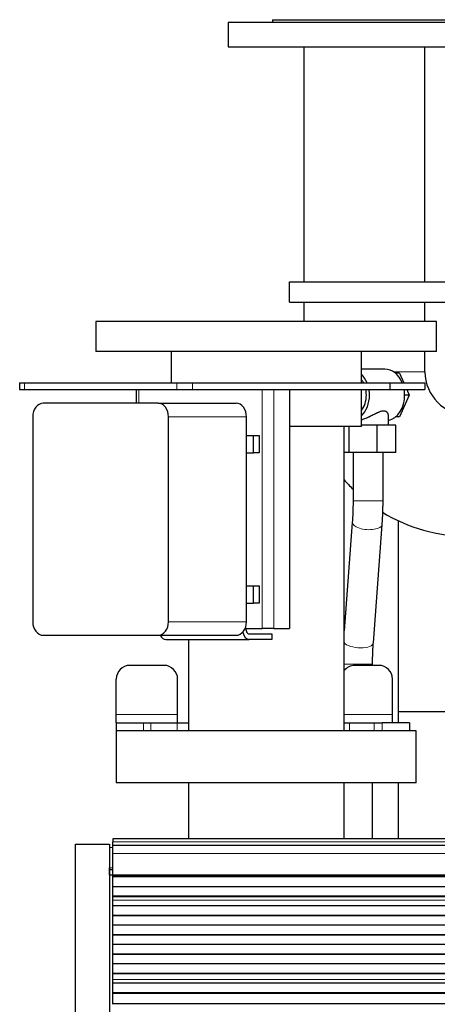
# Model space of a CAD drawing. Header units: inches. Extents: x 0 to 20790, y -12 to 14700.
# Tile 62 of 184: x 1076 to 1383, y 11871 to 12592. Entities that reach past the tile are written whole.
import ezdxf

# ---------------------------------------------------------------- set-up
doc = ezdxf.new("R2010")
doc.units = ezdxf.units.IN
doc.layers.add('1', color=7, linetype='Continuous', true_color=0xffffff)

msp = doc.modelspace()

# ---------------------------------------------------------------- linework, layer by layer
at = {"layer": '1', "color": 2, "linetype": 'Continuous', "lineweight": 25}
for p, q in [((1229.169, 12590.324), (1229.169, 12572.324)), ((1429.169, 12590.324), (1229.169, 12590.324)), ((1261.669, 12592.324), (1261.669, 12590.324)), ((1261.669, 12592.324), (1396.669, 12592.324)), ((1229.169, 12572.324), (1429.169, 12572.324)), ((1284.719, 12572.324), (1284.719, 12400.325)), ((1373.619, 12400.325), (1373.619, 12572.324)), ((1274.169, 12400.324), (1431.669, 12400.324)), ((1274.169, 12385.324), (1274.169, 12400.324)), ((1274.169, 12385.324), (1431.669, 12385.324)), ((1284.719, 12385.327), (1284.719, 12371.326)), ((1373.619, 12371.326), (1373.619, 12385.327)), ((1132.169, 12371.324), (1132.169, 12349.324)), ((1382.169, 12371.324), (1132.169, 12371.324)), ((1382.169, 12349.324), (1382.169, 12371.324)), ((1382.169, 12349.324), (1132.169, 12349.324)), ((1187.319, 12349.324), (1187.319, 12326.324)), ((1327.019, 12326.324), (1327.019, 12349.324)), ((1373.619, 12334.324), (1373.619, 12349.326)), ((1344.148, 12336.324), (1327.019, 12336.324)), ((1354.985, 12333.324), (1351.998, 12333.324)), ((1354.985, 12333.324), (1358.081, 12326.324)), ((1076.28, 12326.324), (1076.28, 12321.324)), ((1076.28, 12326.324), (1079.853, 12326.324)), ((1076.28, 12321.324), (1079.853, 12321.324)), ((1079.853, 12326.324), (1191.513, 12326.324)), ((1079.853, 12321.324), (1191.513, 12321.324)), ((1161.62, 12321.324), (1161.62, 12311.322)), ((1191.513, 12326.324), (1203.075, 12326.324)), ((1191.513, 12321.324), (1203.075, 12321.324)), ((1203.075, 12326.324), (1347.716, 12326.324)), ((1203.075, 12321.324), (1347.716, 12321.324)), ((1274.18, 12321.324), (1274.18, 12146.324)), ((1327.019, 12294.324), (1327.019, 12321.325)), ((1347.716, 12326.324), (1347.716, 12321.324)), ((1347.716, 12326.324), (1373.428, 12326.324)), ((1347.716, 12321.324), (1373.428, 12321.324)), ((1360.292, 12321.325), (1362.061, 12317.324)), ((1373.428, 12326.324), (1373.428, 12321.324)), ((1362.061, 12317.324), (1354.985, 12301.324)), ((1362.061, 12317.324), (1358.703, 12317.324)), ((1177.815, 12311.324), (1093.55, 12311.324)), ((1177.815, 12311.324), (1235.023, 12311.324)), ((1085.89, 12301.324), (1085.89, 12151.324)), ((1185.475, 12151.324), (1185.475, 12301.324)), ((1242.684, 12151.324), (1242.684, 12301.324)), ((1346.839, 12295.324), (1346.839, 12302.196)), ((1354.985, 12301.324), (1351.998, 12301.324)), ((1327.019, 12294.324), (1274.175, 12294.324)), ((1314.319, 12071.324), (1314.319, 12294.324)), ((1318.094, 12275.324), (1318.094, 12294.323)), ((1338.468, 12295.324), (1327.019, 12295.324)), ((1352.213, 12295.324), (1338.468, 12295.324)), ((1338.468, 12275.324), (1338.468, 12295.324)), ((1352.213, 12275.324), (1352.213, 12295.324)), ((1242.682, 12287.674), (1247.796, 12287.674)), ((1247.796, 12287.674), (1251.974, 12287.674)), ((1247.796, 12274.974), (1247.796, 12287.674)), ((1251.974, 12287.674), (1251.974, 12274.974)), ((1242.682, 12274.974), (1247.796, 12274.974)), ((1251.974, 12274.974), (1247.796, 12274.974)), ((1318.094, 12275.324), (1314.319, 12275.324)), ((1338.468, 12275.324), (1318.094, 12275.324)), ((1320.839, 12275.324), (1320.839, 12239.864)), ((1352.213, 12275.324), (1338.468, 12275.324)), ((1342.839, 12239.864), (1342.839, 12275.324)), ((1320.278, 12224.1), (1314.32, 12144.572)), ((1335.731, 12135.889), (1342.216, 12222.457)), ((1354.169, 12085.347), (1354.169, 12225.204)), ((1242.682, 12177.674), (1247.796, 12177.674)), ((1247.796, 12177.674), (1251.974, 12177.674)), ((1247.796, 12164.974), (1247.796, 12177.674)), ((1251.974, 12177.674), (1251.974, 12164.974)), ((1242.682, 12164.974), (1247.796, 12164.974)), ((1251.974, 12164.974), (1247.796, 12164.974)), ((1093.55, 12141.324), (1177.815, 12141.324)), ((1177.815, 12141.324), (1235.023, 12141.324)), ((1241.658, 12146.324), (1254.157, 12146.324)), ((1244.744, 12142.324), (1261.26, 12142.324)), ((1262.61, 12146.324), (1254.157, 12146.324)), ((1261.26, 12142.324), (1261.26, 12138.324)), ((1262.61, 12146.324), (1274.18, 12146.324)), ((1183.461, 12138.324), (1244.744, 12138.324)), ((1200.019, 12138.325), (1200.019, 12071.324)), ((1261.26, 12138.324), (1244.744, 12138.324)), ((1182.149, 12119.324), (1157.149, 12119.324)), ((1339.749, 12119.324), (1322.149, 12119.324)), ((1335.169, 12119.324), (1335.169, 12120.125)), ((1147.149, 12083.324), (1147.149, 12109.324)), ((1192.149, 12083.324), (1192.149, 12109.324)), ((1349.749, 12083.324), (1349.749, 12109.324)), ((1147.149, 12077.324), (1147.149, 12083.324)), ((1192.149, 12077.324), (1192.149, 12083.324)), ((1349.749, 12077.324), (1349.749, 12083.324)), ((1354.169, 12077.324), (1354.169, 12085.347)), ((1466.272, 12085.347), (1354.169, 12085.347)), ((1147.149, 12077.324), (1147.149, 12071.324)), ((1147.149, 12077.324), (1167.149, 12077.324)), ((1167.149, 12077.324), (1172.459, 12077.324)), ((1172.459, 12077.324), (1191.817, 12077.324)), ((1191.817, 12077.324), (1200.02, 12077.324)), ((1314.318, 12077.324), (1318.317, 12077.324)), ((1318.317, 12077.324), (1336.441, 12077.324)), ((1336.441, 12077.324), (1342.149, 12077.324)), ((1362.149, 12077.324), (1342.149, 12077.324)), ((1362.149, 12077.324), (1362.149, 12071.324)), ((1147.169, 12071.438), (1147.169, 12033.324)), ((1367.169, 12033.324), (1367.169, 12071.438)), ((1367.169, 12033.324), (1147.169, 12033.324)), ((1200.019, 12033.324), (1200.019, 11992.324)), ((1314.319, 11992.324), (1314.319, 12033.324)), ((1335.169, 11992.325), (1335.169, 12033.325)), ((1354.169, 11992.326), (1354.169, 12033.323)), ((1117.169, 11793.406), (1117.169, 11988.406)), ((1117.169, 11988.406), (1142.169, 11988.406)), ((1142.169, 11988.406), (1142.169, 11793.406)), ((1142.288, 11988.324), (1142.288, 11985.981)), ((1144.669, 11992.324), (1144.669, 11989.96)), ((1870.669, 11992.324), (1144.669, 11992.324)), ((1144.669, 11987.324), (1144.669, 11989.96)), ((1142.288, 11985.981), (1142.288, 11970.996)), ((1144.669, 11981.466), (1144.669, 11987.324)), ((1870.669, 11987.324), (1144.669, 11987.324)), ((1144.669, 11965.984), (1144.669, 11981.466)), ((1142.288, 11969.824), (1142.288, 11970.996)), ((1142.288, 11969.824), (1144.288, 11969.824)), ((1142.288, 11965.824), (1142.288, 11969.824)), ((1144.67, 11969.824), (1144.288, 11969.824)), ((1142.288, 11965.824), (1144.288, 11965.824)), ((1144.67, 11965.824), (1144.288, 11965.824)), ((1144.669, 11965.559), (1144.669, 11965.984)), ((1144.669, 11965.135), (1144.669, 11965.559)), ((1144.669, 11964.468), (1144.669, 11965.135)), ((1870.669, 11965.135), (1144.669, 11965.135)), ((1870.669, 11964.468), (1144.669, 11964.468)), ((1144.669, 11964.332), (1144.669, 11964.468)), ((1144.669, 11957.101), (1144.669, 11964.332)), ((1870.669, 11964.332), (1144.669, 11964.332)), ((1144.669, 11950.166), (1144.669, 11957.101)), ((1870.669, 11957.101), (1144.669, 11957.101)), ((1144.669, 11949.813), (1144.669, 11950.166)), ((1870.669, 11950.166), (1144.669, 11950.166)), ((1144.669, 11947.365), (1144.669, 11949.813)), ((1870.669, 11949.813), (1144.669, 11949.813)), ((1144.669, 11947.338), (1144.669, 11947.365)), ((1144.669, 11943.144), (1144.669, 11947.338)), ((1144.669, 11936.073), (1144.669, 11943.144)), ((1870.669, 11943.144), (1144.669, 11943.144)), ((1144.669, 11935.719), (1144.669, 11936.073)), ((1870.669, 11936.073), (1144.669, 11936.073)), ((1144.669, 11929.002), (1144.669, 11935.719)), ((1870.669, 11935.719), (1144.669, 11935.719)), ((1144.669, 11921.931), (1144.669, 11929.002)), ((1870.669, 11929.002), (1144.669, 11929.002)), ((1144.669, 11921.577), (1144.669, 11921.931)), ((1870.669, 11921.931), (1144.669, 11921.931)), ((1144.669, 11914.86), (1144.669, 11921.577)), ((1870.669, 11921.577), (1144.669, 11921.577)), ((1144.669, 11907.789), (1144.669, 11914.86)), ((1870.669, 11914.86), (1144.669, 11914.86)), ((1144.669, 11907.435), (1144.669, 11907.789)), ((1870.669, 11907.789), (1144.669, 11907.789)), ((1144.669, 11900.718), (1144.669, 11907.435)), ((1870.669, 11907.435), (1144.669, 11907.435)), ((1144.669, 11893.647), (1144.669, 11900.718)), ((1870.669, 11900.718), (1144.669, 11900.718)), ((1144.669, 11893.293), (1144.669, 11893.647)), ((1870.669, 11893.647), (1144.669, 11893.647)), ((1144.669, 11889.099), (1144.669, 11893.293)), ((1870.669, 11893.293), (1144.669, 11893.293)), ((1144.669, 11889.072), (1144.669, 11889.099)), ((1144.669, 11886.528), (1144.669, 11889.072)), ((1144.669, 11886.521), (1144.669, 11886.528)), ((1870.669, 11886.528), (1144.669, 11886.528)), ((1144.669, 11879.316), (1144.669, 11886.521)), ((1870.669, 11886.521), (1144.669, 11886.521)), ((1144.669, 11878.962), (1144.669, 11879.316)), ((1870.669, 11879.316), (1144.669, 11879.316)), ((1144.669, 11871.44), (1144.669, 11878.962)), ((1870.669, 11878.962), (1144.669, 11878.962)), ((1144.669, 11871.019), (1144.669, 11871.44)), ((1870.669, 11871.44), (1144.669, 11871.44))]:
    msp.add_line(p, q, dxfattribs=at)
at = {"layer": '1', "color": 110, "linetype": 'Continuous', "lineweight": 13}
for p, q in [((1373.619, 12334.324), (1350.645, 12334.324)), ((1079.853, 12326.324), (1079.853, 12321.324)), ((1163.764, 12321.324), (1163.764, 12311.322)), ((1191.513, 12326.324), (1191.513, 12321.324)), ((1203.075, 12326.324), (1203.075, 12321.324)), ((1254.157, 12321.324), (1254.157, 12146.324)), ((1262.61, 12321.324), (1262.61, 12146.324)), ((1185.475, 12301.324), (1242.684, 12301.324)), ((1320.839, 12239.864), (1342.839, 12239.864)), ((1320.28, 12224.127), (1320.278, 12224.1)), ((1185.475, 12151.324), (1242.684, 12151.324)), ((1314.32, 12120.125), (1335.169, 12120.125)), ((1192.149, 12083.324), (1147.149, 12083.324)), ((1349.749, 12083.324), (1314.32, 12083.324)), ((1167.149, 12077.324), (1167.149, 12071.324)), ((1172.459, 12077.324), (1172.459, 12071.324)), ((1191.817, 12077.324), (1191.817, 12071.324)), ((1318.317, 12077.324), (1318.317, 12071.324)), ((1336.441, 12077.324), (1336.441, 12071.324)), ((1342.149, 12077.324), (1342.149, 12071.324)), ((1870.669, 11989.96), (1144.669, 11989.96)), ((1144.67, 11985.981), (1142.288, 11985.981)), ((1870.669, 11981.466), (1144.669, 11981.466)), ((1144.67, 11970.996), (1142.288, 11970.996)), ((1144.288, 11969.824), (1144.288, 11965.824)), ((1870.669, 11965.984), (1144.669, 11965.984)), ((1870.669, 11965.559), (1144.669, 11965.559)), ((1870.669, 11947.365), (1144.669, 11947.365)), ((1870.669, 11947.338), (1144.669, 11947.338)), ((1870.669, 11889.099), (1144.669, 11889.099)), ((1870.669, 11889.072), (1144.669, 11889.072))]:
    msp.add_line(p, q, dxfattribs=at)
at = {"layer": '1', "color": 2, "linetype": 'Continuous', "lineweight": 25}
for centre, radius, start, end in [((1405.169, 12334.324), 31.55, 180, 270), ((1405.169, 12334.324), 120.45, 221.04, 225.5625), ((1405.169, 12334.324), 120.45, 238.59, 270), ((1157.149, 12109.324), 10, 90, 180), ((1182.149, 12109.324), 10, 0, 90), ((1322.149, 12109.324), 10, 90, 141.527812), ((1339.749, 12109.324), 10, 0, 90)]:
    msp.add_arc(centre, radius, start, end, dxfattribs=at)
for centre, major_axis, ratio, start_param, end_param in [((1344.148, 12317.324), (0, -19), 0.7660444, 2.0643209, 3.1415927), ((1318.34, 12317.324), (0, -19), 0.7660444, 2.0643209, 2.5027694), ((1318.34, 12317.324), (0, -16), 0.7660444, 2.168288, 2.35482), ((1318.34, 12317.324), (0, -16), 0.7660444, 1.5707963, 1.8235964), ((1318.34, 12317.324), (0, -19), 0.7660444, 1.5707963, 1.782952), ((1344.148, 12317.324), (0, -19), 0.7660444, 1.5707963, 1.782952), ((1318.34, 12317.324), (0, -19), 0.7660444, 0.6388232, 1.5707963), ((1318.34, 12317.324), (0, -16), 0.7660444, 0.7867726, 1.5707963), ((1344.148, 12317.324), (0, -19), 0.7660444, 0.1858448, 1.5707963), ((1093.55, 12301.324), (0, -10), 0.7660444, 3.1415927, 4.712389), ((1177.815, 12301.324), (0, -10), 0.7660444, 1.5707963, 3.1415927), ((1235.023, 12301.324), (0, -10), 0.7660444, 1.5707963, 3.1415927), ((1093.55, 12151.324), (0, -10), 0.7660444, 4.712389, 6.2831853), ((1177.815, 12151.324), (0, -10), 0.7660444, 0, 1.5707963), ((1235.023, 12151.324), (0, -10), 0.7660444, 0, 1.5707963), ((1183.461, 12146.324), (0, -8.001), 0.6427876, 5.387586, 6.2831853), ((1244.744, 12146.324), (0, -8.001), 0.6427876, 5.0575715, 6.2831853), ((1244.744, 12146.324), (0, 4.001), 0.6427876, 1.5707963, 3.1415927)]:
    msp.add_ellipse(centre, major_axis=major_axis, ratio=ratio, start_param=start_param, end_param=end_param, dxfattribs=at)
at = {"layer": '1', "color": 110, "linetype": 'Continuous', "lineweight": 13}
for centre, start_param, end_param in [((1331.247, 12223.278), 0, 3.1428707), ((1324.761, 12136.711), 0.3434172, 3.1414963)]:
    msp.add_ellipse(centre, major_axis=(-10.969, 0.822), ratio=0.4090073, start_param=start_param, end_param=end_param, dxfattribs=at)
at = {"layer": '1', "color": 2, "linetype": 'Continuous', "lineweight": 25}
for points, knots in [([(1346.839, 12302.19), (1346.839, 12302.417), (1346.818, 12302.644), (1346.753, 12302.983), (1346.726, 12303.096), (1346.661, 12303.32), (1346.623, 12303.431), (1346.535, 12303.651), (1346.486, 12303.759), (1346.376, 12303.971), (1346.315, 12304.075), (1346.183, 12304.276), (1346.111, 12304.374), (1345.955, 12304.563), (1345.871, 12304.654), (1345.691, 12304.828), (1345.595, 12304.911), (1345.441, 12305.028), (1345.388, 12305.066), (1345.305, 12305.12), (1345.277, 12305.138), (1345.221, 12305.173), (1345.192, 12305.19), (1344.931, 12305.341), (1344.676, 12305.449), (1344.255, 12305.564), (1344.109, 12305.595), (1343.88, 12305.629), (1343.763, 12305.642), (1343.643, 12305.651), (1343.562, 12305.656), (1343.521, 12305.658), (1343.314, 12305.665), (1343.144, 12305.661), (1342.796, 12305.637), (1342.618, 12305.616), (1342.072, 12305.529), (1341.693, 12305.439), (1341.248, 12305.306), (1341.198, 12305.291), (1341.098, 12305.26), (1340.948, 12305.212), (1340.797, 12305.16), (1340.494, 12305.053), (1340.291, 12304.976), (1339.88, 12304.814), (1339.673, 12304.728), (1339.256, 12304.548), (1339.046, 12304.454), (1338.621, 12304.26), (1338.407, 12304.159), (1338.083, 12304.005), (1337.92, 12303.926), (1337.756, 12303.847), (1337.647, 12303.793), (1337.592, 12303.766), (1337.317, 12303.631), (1337.097, 12303.522), (1336.655, 12303.301), (1336.433, 12303.19), (1335.765, 12302.853), (1335.316, 12302.627), (1334.41, 12302.174), (1333.952, 12301.948), (1333.257, 12301.612), (1333.024, 12301.501), (1332.672, 12301.335), (1332.496, 12301.253), (1332.318, 12301.171), (1332.2, 12301.116), (1332.141, 12301.089), (1331.607, 12300.845), (1331.132, 12300.636), (1330.182, 12300.236), (1329.707, 12300.045), (1328.753, 12299.685), (1328.276, 12299.516), (1327.737, 12299.34), (1327.677, 12299.321), (1327.557, 12299.283), (1327.497, 12299.264), (1327.317, 12299.208), (1327.175, 12299.164), (1327.033, 12299.123), (1327.01, 12299.116)], [0, 0, 0, 0, 0.051059, 0.051059, 0.0766397, 0.0766397, 0.1022204, 0.1022204, 0.1278011, 0.1278011, 0.1533818, 0.1533818, 0.1789624, 0.1789624, 0.2045431, 0.2045431, 0.2301238, 0.2301238, 0.2429142, 0.2429142, 0.2493093, 0.2493093, 0.2557045, 0.2557045, 0.3068659, 0.3068659, 0.3324465, 0.3324465, 0.3452369, 0.351632, 0.351632, 0.3580272, 0.3580272, 0.3836079, 0.3836079, 0.4091886, 0.4091886, 0.4603499, 0.4603499, 0.4667451, 0.4667451, 0.4731403, 0.4859306, 0.4859306, 0.5115113, 0.5115113, 0.537092, 0.537092, 0.5626727, 0.5626727, 0.5882534, 0.5882534, 0.6010437, 0.6074389, 0.6074389, 0.613834, 0.613834, 0.6394147, 0.6394147, 0.6649954, 0.6649954, 0.7161568, 0.7161568, 0.7673181, 0.7673181, 0.7928988, 0.7928988, 0.8056891, 0.8120843, 0.8120843, 0.8184795, 0.8184795, 0.8696408, 0.8696408, 0.9208022, 0.9208022, 0.9719636, 0.9719636, 0.9783587, 0.9783587, 0.9847539, 0.9847539, 0.9975443, 1, 1, 1, 1]), ([(1367.169, 12071.324), (1367.169, 12071.324), (1367.131, 12071.324), (1366.861, 12071.324), (1366.184, 12071.324), (1365.164, 12071.324), (1363.804, 12071.324), (1362.107, 12071.324), (1360.079, 12071.324), (1357.727, 12071.324), (1355.059, 12071.324), (1352.081, 12071.324), (1348.804, 12071.324), (1345.239, 12071.324), (1341.396, 12071.324), (1337.287, 12071.324), (1332.926, 12071.324), (1328.326, 12071.324), (1323.501, 12071.324), (1318.468, 12071.324), (1313.241, 12071.324), (1307.837, 12071.324), (1302.274, 12071.324), (1296.569, 12071.324), (1290.739, 12071.324), (1284.804, 12071.324), (1278.781, 12071.324), (1272.691, 12071.324), (1266.551, 12071.324), (1260.382, 12071.324), (1254.203, 12071.324), (1248.033, 12071.324), (1241.891, 12071.324), (1235.798, 12071.324), (1229.773, 12071.324), (1223.834, 12071.324), (1217.999, 12071.324), (1212.289, 12071.324), (1206.72, 12071.324), (1201.309, 12071.324), (1196.075, 12071.324), (1191.034, 12071.324), (1186.201, 12071.324), (1181.592, 12071.324), (1177.221, 12071.324), (1173.102, 12071.324), (1169.248, 12071.324), (1165.671, 12071.324), (1162.382, 12071.324), (1159.393, 12071.324), (1156.711, 12071.324), (1154.347, 12071.324), (1152.306, 12071.324), (1150.596, 12071.324), (1149.222, 12071.324), (1148.188, 12071.324), (1147.498, 12071.324), (1147.212, 12071.324), (1147.169, 12071.324), (1147.169, 12071.324)], [0, 0, 0, 0, 0.008092, 0.0259665, 0.0438411, 0.0617157, 0.0795902, 0.0974648, 0.1153394, 0.1332139, 0.1510885, 0.1689631, 0.1868376, 0.2047122, 0.2225867, 0.2404613, 0.2583359, 0.2762104, 0.294085, 0.3119596, 0.3298341, 0.3477087, 0.3655833, 0.3834578, 0.4013324, 0.419207, 0.4370815, 0.4549561, 0.4728307, 0.4907052, 0.5085798, 0.5264544, 0.5443289, 0.5622035, 0.5800781, 0.5979526, 0.6158272, 0.6337018, 0.6515763, 0.6694509, 0.6873255, 0.7052, 0.7230746, 0.7409492, 0.7588237, 0.7766983, 0.7945729, 0.8124474, 0.830322, 0.8481966, 0.8660711, 0.8839457, 0.9018203, 0.9196948, 0.9375694, 0.955444, 0.9733185, 0.9911931, 1, 1, 1, 1])]:
    msp.add_open_spline(points, degree=3, knots=knots, dxfattribs=at)
for points in [[(1320.839, 12239.864), (1320.838, 12231.592), (1320.277, 12224.096)], [(1342.216, 12222.46), (1342.831, 12230.781), (1342.839, 12239.864)], [(1335.169, 12120.125), (1335.17, 12128.397), (1335.731, 12135.893)]]:
    msp.add_open_spline(points, degree=2, dxfattribs=at)

doc.saveas('drawing.dxf')
